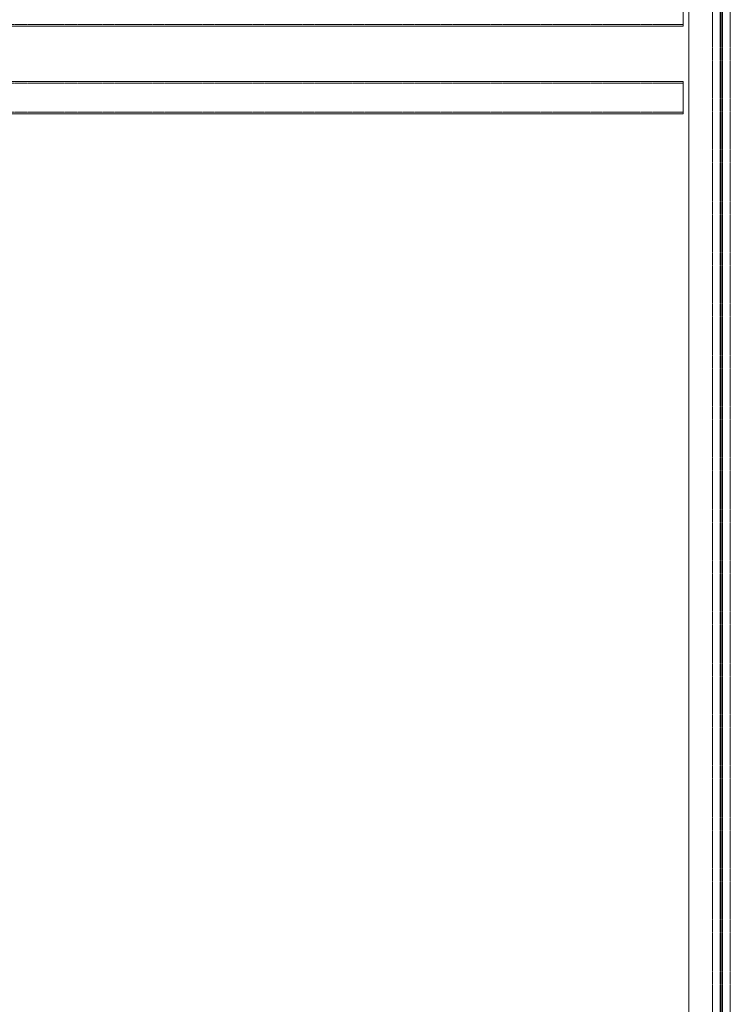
# Model space of a CAD drawing. Header units: centimetres. Extents: x 657501712 to 657529232, y 555122765 to 555182979.
# Tile 49 of 77: x 657505396 to 657505615, y 555124026 to 555124329. Entities that reach past the tile are written whole.
import ezdxf

# ---------------------------------------------------------------- set-up
doc = ezdxf.new("R2010")
doc.units = ezdxf.units.CM
doc.header["$LTSCALE"] = 0.1
doc.linetypes.add('ZKZOK_PW_06_00_300$0$HIDDEN', pattern=[0.375, 0.25, -0.125])
doc.linetypes.add('ZKZOK_PW_06_00_300$0$Ukryty', pattern=[7.14375, 4.7625, -2.38125])
doc.layers.add('xrefs', color=7, linetype='Continuous')
for name, color, linetype, lineweight in [('ZKZOK_PW_06_00_300$0$_ukryte_', 1, 'ZKZOK_PW_06_00_300$0$Ukryty', 9), ('ZKZOK_PW_06_00_300$0$S-BEAM', 3, 'Continuous', 9), ('ZKZOK_PW_06_00_300$0$S-COLS', 1, 'Continuous', 9)]:
    doc.layers.add(name, color=color, linetype=linetype, lineweight=lineweight)

# ---------------------------------------------------------------- blocks, each defined once
blk = doc.blocks.new('wer')
at = {"layer": 'ZKZOK_PW_06_00_300$0$_ukryte_', "color": 251}
for p, q in [((-21227.5, 6000), (-21227.5, 450)), ((-21203.3, 6000), (-21203.3, 450)), ((-21202.1, 6000), (-21202.1, 450)), ((-21202.1, 6000), (-21202.1, 450)), ((-21198, 450), (-21198, 6000)), ((-21198, 6000), (-21198, 450)), ((-21196.8, 6000), (-21196.8, 450)), ((-21172.5, 6000), (-21172.5, 450))]:
    blk.add_line(p, q, dxfattribs=at)
at = {"layer": 'ZKZOK_PW_06_00_300$0$S-BEAM', "color": 251}
for p, q in [((-21317.7, 5310), (-21317.7, 5390)), ((-21317.7, 5300), (-21317.7, 5310)), ((-21317.7, 5300), (-25250, 5300)), ((-21317.7, 5130), (-25237.3, 5130)), ((-21317.7, 5130), (-21317.7, 5120)), ((-21317.7, 5120), (-21317.7, 5040)), ((-21317.7, 5040), (-21317.7, 5030)), ((-25237.3, 5030), (-21317.7, 5030))]:
    blk.add_line(p, q, dxfattribs=at)
at = {"layer": 'ZKZOK_PW_06_00_300$0$S-BEAM', "color": 251, "linetype": 'ZKZOK_PW_06_00_300$0$HIDDEN'}
for p, q in [((-21317.7, 5305), (-25250, 5305)), ((-21317.7, 5125), (-25237.3, 5125)), ((-21317.7, 5035), (-25237.3, 5035))]:
    blk.add_line(p, q, dxfattribs=at)
at = {"layer": 'ZKZOK_PW_06_00_300$0$S-COLS', "color": 251}
blk.add_line((-21300, 6000), (-21300, 450), dxfattribs=at)

msp = doc.modelspace()

# ---------------------------------------------------------------- block references
at = {"layer": 'xrefs', "xscale": 0.1, "yscale": 0.1, "zscale": 0.1}
msp.add_blockref('wer', (657507732.194, 555123796.721), dxfattribs=at)

doc.saveas('drawing.dxf')
